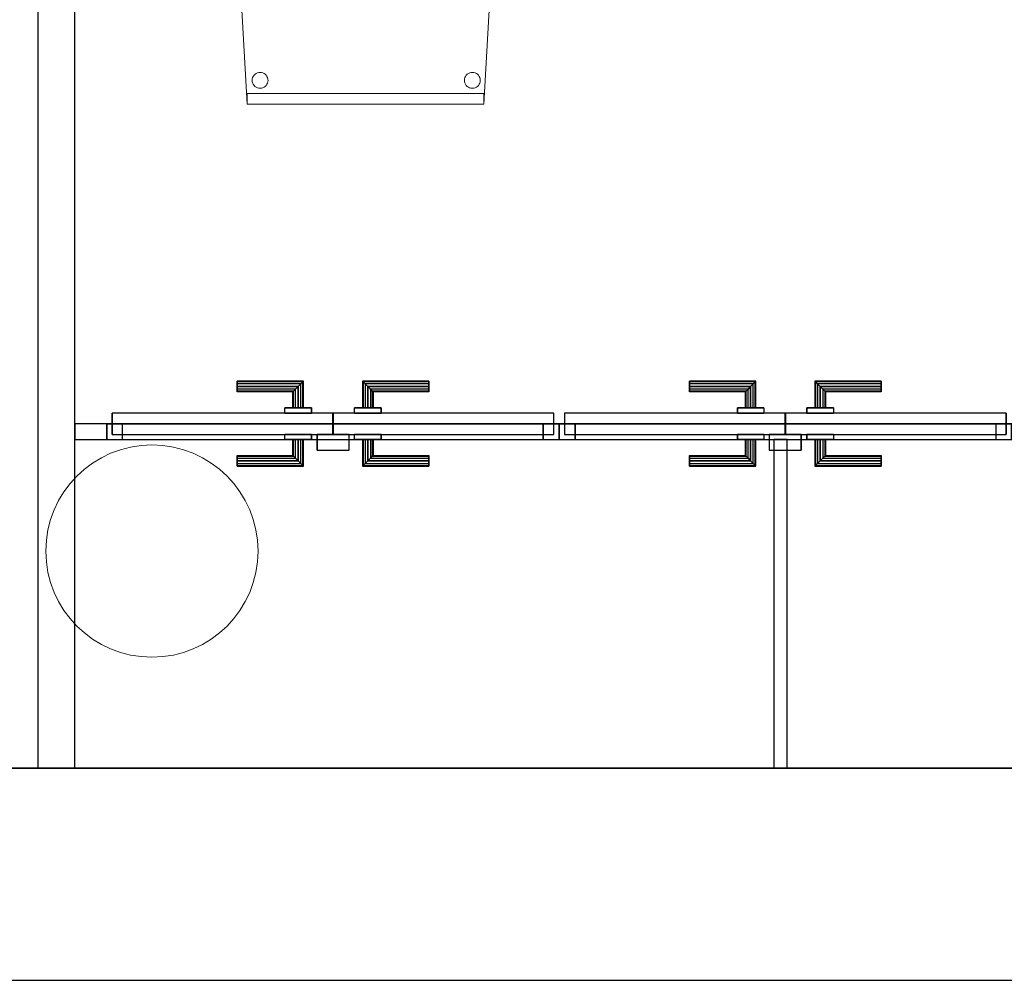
# Model space of a CAD drawing. Header units: metres. Extents: x 391.1 to 427.5, y 12.8 to 28.4.
# Tile 75 of 189: x 405.6 to 407.4, y 12.8 to 14.7. Entities that reach past the tile are written whole.
import ezdxf

# ---------------------------------------------------------------- set-up
doc = ezdxf.new("R2010")
doc.units = ezdxf.units.M
doc.layers.add('01_CARPINTERIA', color=5, linetype='Continuous', lineweight=25, true_color=0x0000ff)
doc.layers.add('01_SUELOS', color=7, linetype='Continuous', lineweight=25, true_color=0x007f00)
for name, color, linetype, lineweight in [('02_MOBILIARIO', 7, 'Continuous', 18), ('A-COLS-____-MCUT', 7, 'Continuous', 18), ('A-COLS-____-OTLN', 7, 'Continuous', 18), ('A-DETL-____-MBND', 7, 'Continuous', 18), ('A-GENM-____-OTLN', 7, 'Continuous', 18), ('A-WALL-____-MCUT', 7, 'Continuous', 25), ('A-WALL-____-OTLN', 7, 'Continuous', 25)]:
    doc.layers.add(name, color=color, linetype=linetype, lineweight=lineweight)

# ---------------------------------------------------------------- blocks, each defined once
blk = doc.blocks.new('Family - Evans PA-152083-03_CLI_AIRE_P0A')
at = {"layer": 'A-WALL-____-MCUT', "color": 253, "true_color": 0xaaaaaa}
for p, q in [((3.52, 0.03), (3.4601, 0.03)), ((3.4601, 0.03), (3.4601, 0)), ((3.52, 0), (3.52, 0.03)), ((3.4601, 0), (3.52, 0))]:
    blk.add_line(p, q, dxfattribs=at)
at = {"layer": 'A-WALL-____-OTLN', "color": 253, "true_color": 0xaaaaaa}
for p, q in [((3.52, 0.03), (0, 0.03)), ((3.4601, 0.03), (0.0501, 0.03)), ((3.4601, 0), (3.4601, 0.03)), ((3.52, 0), (3.52, 0.03)), ((0, 0), (3.52, 0)), ((3.4601, 0), (0.0501, 0))]:
    blk.add_line(p, q, dxfattribs=at)
at = {"layer": 'A-WALL-____-OTLN', "color": 253, "lineweight": 18, "true_color": 0xaaaaaa}
blk.add_line((0, 0), (3.52, 0), dxfattribs=at)
blk = doc.blocks.new('Family - Vano de puerta PA-152087-03_CLI_AIRE_P0A')
at = {"layer": 'A-GENM-____-OTLN', "color": 253, "true_color": 0xaaaaaa}
for p, q in [((407.4569, 13.8896), (406.6044, 13.8896)), ((406.6044, 13.8896), (406.6044, 13.8596)), ((406.6044, 13.8896), (407.4569, 13.8896)), ((406.6044, 13.8596), (406.6044, 13.8896)), ((407.4569, 13.8596), (407.4569, 13.8896)), ((407.4569, 13.8596), (407.4569, 13.8896)), ((406.6044, 13.8596), (407.4569, 13.8596)), ((407.4569, 13.8596), (406.6044, 13.8596))]:
    blk.add_line(p, q, dxfattribs=at)
blk = doc.blocks.new('Family - Vano de puerta PA-152091-03_CLI_AIRE_P0A')
at = {"layer": 'A-GENM-____-OTLN', "color": 253, "true_color": 0xaaaaaa}
for p, q in [((406.6044, 13.8896), (405.7519, 13.8896)), ((405.7519, 13.8896), (405.7519, 13.8596)), ((405.7519, 13.8896), (406.6044, 13.8896)), ((405.7519, 13.8596), (405.7519, 13.8896)), ((406.6044, 13.8596), (406.6044, 13.8896)), ((406.6044, 13.8596), (406.6044, 13.8896)), ((405.7519, 13.8596), (406.6044, 13.8596)), ((406.6044, 13.8596), (405.7519, 13.8596))]:
    blk.add_line(p, q, dxfattribs=at)
blk = doc.blocks.new('Family - LONDR55-XX_ZZ-ARQ-CAA-M3D-Londres55-152093-03_CLI_AIRE_P0A')
at = {"layer": '01_CARPINTERIA', "color": 161, "true_color": 0xaaaaff}
for p, q in [((0.2457, 0.1087), (0.2457, 0.11)), ((0.2457, 0.105), (0.2457, 0.1087)), ((0.3694, 0.1087), (0.2457, 0.1087)), ((0.3694, 0.1087), (0.2457, 0.1087)), ((0.2457, 0.1), (0.2457, 0.105)), ((0.3657, 0.105), (0.2457, 0.105)), ((0.3657, 0.105), (0.2457, 0.105)), ((0.2457, 0.095), (0.2457, 0.1)), ((0.3607, 0.1), (0.2457, 0.1)), ((0.2457, 0.0913), (0.2457, 0.095)), ((0.3558, 0.095), (0.2457, 0.095)), ((0.3558, 0.095), (0.2457, 0.095)), ((0.2457, 0.11), (0.2457, 0.1087)), ((0.3708, 0.11), (0.2457, 0.11)), ((0.2457, 0.1087), (0.2457, 0.105)), ((0.2457, 0.105), (0.2457, 0.1)), ((0.2457, 0.1), (0.2457, 0.095)), ((0.2457, 0.1), (0.3607, 0.1)), ((0.2457, 0.095), (0.2457, 0.0913)), ((0.3521, 0.0913), (0.3558, 0.095)), ((0.3558, 0.095), (0.3521, 0.0913)), ((0.3558, 0.095), (0.3607, 0.1)), ((0.3607, 0.1), (0.3558, 0.095)), ((0.3558, 0.06), (0.3558, 0.095)), ((0.3558, 0.06), (0.3558, 0.095)), ((0.3607, 0.1), (0.3657, 0.105)), ((0.3607, 0.06), (0.3607, 0.1)), ((0.3657, 0.105), (0.3607, 0.1)), ((0.3607, 0.1), (0.3607, 0.06)), ((0.3657, 0.105), (0.3694, 0.1087)), ((0.3657, 0.06), (0.3657, 0.105)), ((0.3694, 0.1087), (0.3657, 0.105)), ((0.3657, 0.06), (0.3657, 0.105)), ((0.3708, 0.11), (0.3694, 0.1087)), ((0.3694, 0.1087), (0.3708, 0.11)), ((0.3694, 0.06), (0.3694, 0.1087)), ((0.3694, 0.06), (0.3694, 0.1087)), ((0.3708, 0.06), (0.3708, 0.11)), ((0.4817, 0.11), (0.4831, 0.1087)), ((0.4831, 0.1087), (0.4817, 0.11)), ((0.4817, 0.11), (0.4817, 0.06)), ((0.6068, 0.11), (0.4817, 0.11)), ((0.4867, 0.105), (0.4831, 0.1087)), ((0.4831, 0.1087), (0.4831, 0.06)), ((0.4831, 0.1087), (0.4831, 0.06)), ((0.4831, 0.1087), (0.4867, 0.105)), ((0.6068, 0.1087), (0.4831, 0.1087)), ((0.6068, 0.1087), (0.4831, 0.1087)), ((0.4918, 0.1), (0.4867, 0.105)), ((0.4867, 0.105), (0.4867, 0.06)), ((0.4867, 0.105), (0.4867, 0.06)), ((0.4867, 0.105), (0.4918, 0.1)), ((0.6068, 0.105), (0.4867, 0.105)), ((0.6068, 0.105), (0.4867, 0.105)), ((0.4918, 0.06), (0.4918, 0.1)), ((0.4918, 0.1), (0.4918, 0.06)), ((0.4918, 0.1), (0.4968, 0.095)), ((0.4968, 0.095), (0.4918, 0.1)), ((0.4918, 0.1), (0.6068, 0.1)), ((0.6068, 0.1), (0.4918, 0.1)), ((0.4968, 0.095), (0.4968, 0.06)), ((0.4968, 0.095), (0.5004, 0.0913)), ((0.5004, 0.0913), (0.4968, 0.095)), ((0.4968, 0.095), (0.4968, 0.06)), ((0.6068, 0.095), (0.4968, 0.095)), ((0.6068, 0.095), (0.4968, 0.095)), ((0.6068, 0.1087), (0.6068, 0.11)), ((0.6068, 0.11), (0.6068, 0.1087)), ((0.6068, 0.105), (0.6068, 0.1087)), ((0.6068, 0.1087), (0.6068, 0.105)), ((0.6068, 0.105), (0.6068, 0.1)), ((0.6068, 0.1), (0.6068, 0.105)), ((0.6068, 0.1), (0.6068, 0.095)), ((0.6068, 0.095), (0.6068, 0.1)), ((0.6068, 0.095), (0.6068, 0.0913)), ((0.6068, 0.0913), (0.6068, 0.095)), ((0.2457, 0.09), (0.2457, 0.0913)), ((0.3521, 0.0913), (0.2457, 0.0913)), ((0.2457, 0.0913), (0.2457, 0.09)), ((0.3521, 0.0913), (0.2457, 0.0913)), ((0.3508, 0.09), (0.2457, 0.09)), ((0.3508, 0.09), (0.3521, 0.0913)), ((0.3521, 0.0913), (0.3508, 0.09)), ((0.3508, 0.06), (0.3508, 0.09)), ((0.3521, 0.06), (0.3521, 0.0913)), ((0.3521, 0.06), (0.3521, 0.0913)), ((0.5004, 0.0913), (0.5004, 0.06)), ((0.5004, 0.0913), (0.5017, 0.09)), ((0.5017, 0.09), (0.5004, 0.0913)), ((0.5004, 0.0913), (0.5004, 0.06)), ((0.6068, 0.0913), (0.5004, 0.0913)), ((0.6068, 0.0913), (0.5004, 0.0913)), ((0.5017, 0.09), (0.5017, 0.06)), ((0.6068, 0.09), (0.5017, 0.09)), ((0.6068, 0.0913), (0.6068, 0.09)), ((0.6068, 0.09), (0.6068, 0.0913)), ((0.3857, 0.06), (0.3357, 0.06)), ((0.3357, 0.06), (0.3857, 0.06)), ((0.3357, 0.06), (0.3357, 0.05)), ((0.3357, 0.05), (0.3357, 0.06)), ((0.3521, 0.06), (0.3508, 0.06)), ((0.3508, 0.06), (0.3521, 0.06)), ((0.3558, 0.06), (0.3521, 0.06)), ((0.3521, 0.06), (0.3558, 0.06)), ((0.3607, 0.06), (0.3558, 0.06)), ((0.3558, 0.06), (0.3607, 0.06)), ((0.3657, 0.06), (0.3607, 0.06)), ((0.3607, 0.06), (0.3657, 0.06)), ((0.3657, 0.06), (0.3694, 0.06)), ((0.3694, 0.06), (0.3657, 0.06)), ((0.3694, 0.06), (0.3708, 0.06)), ((0.3708, 0.06), (0.3694, 0.06)), ((0.3857, 0.06), (0.3857, 0.05)), ((0.3857, 0.06), (0.3857, 0.05)), ((0.5168, 0.06), (0.4667, 0.06)), ((0.4667, 0.06), (0.5168, 0.06)), ((0.4667, 0.06), (0.4667, 0.05)), ((0.4667, 0.05), (0.4667, 0.06)), ((0.4831, 0.06), (0.4817, 0.06)), ((0.4817, 0.06), (0.4831, 0.06)), ((0.4867, 0.06), (0.4831, 0.06)), ((0.4831, 0.06), (0.4867, 0.06)), ((0.4918, 0.06), (0.4867, 0.06)), ((0.4867, 0.06), (0.4918, 0.06)), ((0.4968, 0.06), (0.4918, 0.06)), ((0.4918, 0.06), (0.4968, 0.06)), ((0.4968, 0.06), (0.5004, 0.06)), ((0.5004, 0.06), (0.4968, 0.06)), ((0.5004, 0.06), (0.5017, 0.06)), ((0.5017, 0.06), (0.5004, 0.06)), ((0.5168, 0.06), (0.5168, 0.05)), ((0.5168, 0.06), (0.5168, 0.05)), ((0.4257, 0.05), (0.01, 0.05)), ((0.01, 0.05), (0.01, 0.01)), ((0.4257, 0.05), (0.01, 0.05)), ((0.01, 0.05), (0.01, 0.01)), ((0.3857, 0.05), (0.3357, 0.05)), ((0.3357, 0.05), (0.3857, 0.05)), ((0.4257, 0.01), (0.4257, 0.05)), ((0.4257, 0.05), (0.4257, 0.01)), ((0.8425, 0.05), (0.4267, 0.05)), ((0.4267, 0.05), (0.4267, 0.01)), ((0.8425, 0.05), (0.4267, 0.05)), ((0.4267, 0.05), (0.4267, 0.01)), ((0.5168, 0.05), (0.4667, 0.05)), ((0.4667, 0.05), (0.5168, 0.05)), ((0.8425, 0.01), (0.8425, 0.05)), ((0.8425, 0.05), (0.8425, 0.01)), ((0.03, 0.03), (0, 0.03)), ((0, 0.03), (0, 0)), ((0.03, 0.03), (0, 0.03)), ((0, 0.03), (0, 0)), ((0.03, 0), (0.03, 0.03)), ((0.03, 0.03), (0.03, 0)), ((0.8525, 0.03), (0.8225, 0.03)), ((0.8225, 0.03), (0.8225, 0)), ((0.8525, 0.03), (0.8225, 0.03)), ((0.8225, 0.03), (0.8225, 0)), ((0.8525, 0), (0.8525, 0.03)), ((0.8525, 0.03), (0.8525, 0)), ((0, 0), (0.03, 0)), ((0, 0), (0.03, 0)), ((0.01, 0.01), (0.4257, 0.01)), ((0.01, 0.01), (0.4257, 0.01)), ((0.3357, 0.01), (0.3857, 0.01)), ((0.3857, 0.01), (0.3357, 0.01)), ((0.3357, 0.01), (0.3357, 0)), ((0.3357, 0), (0.3357, 0.01)), ((0.3357, 0), (0.3857, 0)), ((0.3857, 0), (0.3357, 0)), ((0.3521, 0), (0.3508, 0)), ((0.3508, 0), (0.3521, 0)), ((0.3558, 0), (0.3521, 0)), ((0.3521, 0), (0.3558, 0)), ((0.3558, 0), (0.3607, 0)), ((0.3607, 0), (0.3558, 0)), ((0.3607, 0), (0.3607, -0.04)), ((0.3607, 0), (0.3657, 0)), ((0.3657, 0), (0.3607, 0)), ((0.3657, -0.045), (0.3657, 0)), ((0.3657, -0.045), (0.3657, 0)), ((0.3657, 0), (0.3694, 0)), ((0.3694, 0), (0.3657, 0)), ((0.3694, 0), (0.3708, 0)), ((0.3708, 0), (0.3694, 0)), ((0.3694, -0.0487), (0.3694, 0)), ((0.3694, -0.0487), (0.3694, 0)), ((0.3708, -0.05), (0.3708, 0)), ((0.3857, 0.01), (0.3857, 0)), ((0.3857, 0.01), (0.3857, 0)), ((0.4557, 0.01), (0.3957, 0.01)), ((0.3957, 0.01), (0.3957, -0.02)), ((0.4557, 0.01), (0.3957, 0.01)), ((0.3957, 0.01), (0.3957, -0.02)), ((0.4267, 0.01), (0.8425, 0.01)), ((0.4267, 0.01), (0.8425, 0.01)), ((0.4557, -0.02), (0.4557, 0.01)), ((0.4557, 0.01), (0.4557, -0.02)), ((0.4667, 0.01), (0.5168, 0.01)), ((0.4667, 0.01), (0.4667, 0)), ((0.4667, 0), (0.4667, 0.01)), ((0.4667, 0), (0.5168, 0)), ((0.5168, 0), (0.4667, 0)), ((0.5168, 0.01), (0.4667, 0.01)), ((0.4831, 0), (0.4817, 0)), ((0.4817, 0), (0.4831, 0)), ((0.4867, 0), (0.4831, 0)), ((0.4831, 0), (0.4867, 0)), ((0.4831, 0), (0.4831, -0.0487)), ((0.4831, 0), (0.4831, -0.0487)), ((0.4867, 0), (0.4918, 0)), ((0.4918, 0), (0.4867, 0)), ((0.4867, 0), (0.4867, -0.045)), ((0.4918, 0), (0.4968, 0)), ((0.4968, 0), (0.4918, 0)), ((0.4918, -0.04), (0.4918, 0)), ((0.4918, 0), (0.4918, -0.04)), ((0.4968, 0), (0.5004, 0)), ((0.5004, 0), (0.4968, 0)), ((0.4968, 0), (0.4968, -0.035)), ((0.5004, 0), (0.5017, 0)), ((0.5017, 0), (0.5004, 0)), ((0.5004, 0), (0.5004, -0.0313)), ((0.5004, 0), (0.5004, -0.0313)), ((0.5017, 0), (0.5017, -0.03)), ((0.5168, 0.01), (0.5168, 0)), ((0.5168, 0.01), (0.5168, 0)), ((0.8225, 0), (0.8525, 0)), ((0.8225, 0), (0.8525, 0)), ((0.3508, -0.03), (0.3508, 0)), ((0.3521, -0.0313), (0.3521, 0)), ((0.3521, -0.0313), (0.3521, 0)), ((0.3558, -0.035), (0.3558, 0)), ((0.3558, -0.035), (0.3558, 0)), ((0.3607, -0.04), (0.3607, 0)), ((0.4817, 0), (0.4817, -0.05)), ((0.4867, 0), (0.4867, -0.045)), ((0.4968, 0), (0.4968, -0.035)), ((0.2457, -0.0313), (0.2457, -0.03)), ((0.2457, -0.035), (0.2457, -0.0313)), ((0.2457, -0.0313), (0.3521, -0.0313)), ((0.2457, -0.04), (0.2457, -0.035)), ((0.2457, -0.03), (0.2457, -0.0313)), ((0.2457, -0.03), (0.3508, -0.03)), ((0.2457, -0.0313), (0.2457, -0.035)), ((0.2457, -0.0313), (0.3521, -0.0313)), ((0.2457, -0.035), (0.2457, -0.04)), ((0.2457, -0.035), (0.3558, -0.035)), ((0.2457, -0.035), (0.3558, -0.035)), ((0.3521, -0.0313), (0.3508, -0.03)), ((0.3508, -0.03), (0.3521, -0.0313)), ((0.3558, -0.035), (0.3521, -0.0313)), ((0.3521, -0.0313), (0.3558, -0.035)), ((0.3607, -0.04), (0.3558, -0.035)), ((0.3558, -0.035), (0.3607, -0.04)), ((0.3957, -0.02), (0.4557, -0.02)), ((0.3957, -0.02), (0.4557, -0.02)), ((0.4968, -0.035), (0.4918, -0.04)), ((0.4918, -0.04), (0.4968, -0.035)), ((0.5004, -0.0313), (0.4968, -0.035)), ((0.4968, -0.035), (0.5004, -0.0313)), ((0.4968, -0.035), (0.6068, -0.035)), ((0.4968, -0.035), (0.6068, -0.035)), ((0.5017, -0.03), (0.5004, -0.0313)), ((0.5004, -0.0313), (0.5017, -0.03)), ((0.5004, -0.0313), (0.6068, -0.0313)), ((0.5004, -0.0313), (0.6068, -0.0313)), ((0.5017, -0.03), (0.6068, -0.03)), ((0.6068, -0.0313), (0.6068, -0.03)), ((0.6068, -0.03), (0.6068, -0.0313)), ((0.6068, -0.035), (0.6068, -0.0313)), ((0.6068, -0.0313), (0.6068, -0.035)), ((0.6068, -0.035), (0.6068, -0.04)), ((0.6068, -0.04), (0.6068, -0.035)), ((0.2457, -0.045), (0.2457, -0.04)), ((0.3607, -0.04), (0.2457, -0.04)), ((0.2457, -0.04), (0.3607, -0.04)), ((0.2457, -0.0487), (0.2457, -0.045)), ((0.2457, -0.045), (0.3657, -0.045)), ((0.2457, -0.045), (0.3657, -0.045)), ((0.2457, -0.05), (0.2457, -0.0487)), ((0.2457, -0.0487), (0.3694, -0.0487)), ((0.2457, -0.04), (0.2457, -0.045)), ((0.2457, -0.045), (0.2457, -0.0487)), ((0.2457, -0.0487), (0.2457, -0.05)), ((0.2457, -0.0487), (0.3694, -0.0487)), ((0.2457, -0.05), (0.3708, -0.05)), ((0.3607, -0.04), (0.3657, -0.045)), ((0.3657, -0.045), (0.3607, -0.04)), ((0.3694, -0.0487), (0.3657, -0.045)), ((0.3657, -0.045), (0.3694, -0.0487)), ((0.3694, -0.0487), (0.3708, -0.05)), ((0.3708, -0.05), (0.3694, -0.0487)), ((0.4817, -0.05), (0.4831, -0.0487)), ((0.4831, -0.0487), (0.4817, -0.05)), ((0.4817, -0.05), (0.6068, -0.05)), ((0.4831, -0.0487), (0.4867, -0.045)), ((0.4867, -0.045), (0.4831, -0.0487)), ((0.4831, -0.0487), (0.6068, -0.0487)), ((0.4831, -0.0487), (0.6068, -0.0487)), ((0.4867, -0.045), (0.4918, -0.04)), ((0.4918, -0.04), (0.4867, -0.045)), ((0.4867, -0.045), (0.6068, -0.045)), ((0.4867, -0.045), (0.6068, -0.045)), ((0.6068, -0.04), (0.4918, -0.04)), ((0.4918, -0.04), (0.6068, -0.04)), ((0.6068, -0.04), (0.6068, -0.045)), ((0.6068, -0.045), (0.6068, -0.04)), ((0.6068, -0.045), (0.6068, -0.0487)), ((0.6068, -0.0487), (0.6068, -0.045)), ((0.6068, -0.0487), (0.6068, -0.05)), ((0.6068, -0.05), (0.6068, -0.0487))]:
    blk.add_line(p, q, dxfattribs=at)
blk = doc.blocks.new('Family - Porta PA-152094-03_CLI_AIRE_P0A')
blk.add_blockref('Family - LONDR55-XX_ZZ-ARQ-CAA-M3D-Londres55-152093-03_CLI_AIRE_P0A', (0, 0))
blk = doc.blocks.new('Family - Evans PA-152114-03_CLI_AIRE_P0A')
at = {"layer": 'A-WALL-____-MCUT', "color": 253, "true_color": 0xaaaaaa}
for p, q in [((0.619, 0.025), (0, 0.025)), ((0, 0.025), (0, 0)), ((0.619, 0), (0.619, 0.025)), ((0, 0), (0.619, 0))]:
    blk.add_line(p, q, dxfattribs=at)
at = {"layer": 'A-WALL-____-OTLN', "color": 253, "true_color": 0xaaaaaa}
for p, q in [((0.619, 0.025), (0, 0.025)), ((0, 0.025), (0, 0)), ((0.619, 0), (0.619, 0.025)), ((0, 0), (0.619, 0))]:
    blk.add_line(p, q, dxfattribs=at)
at = {"layer": 'A-WALL-____-OTLN', "color": 253, "lineweight": 18, "true_color": 0xaaaaaa}
blk.add_line((0, 0), (0.619, 0), dxfattribs=at)
blk = doc.blocks.new('Family - Evans PA-152206-03_CLI_AIRE_P0A')
at = {"layer": 'A-WALL-____-MCUT', "color": 253, "true_color": 0xaaaaaa}
for p, q in [((4.209, 0.07), (0, 0.07)), ((4.209, 0), (4.209, 0.07)), ((0, 0), (4.209, 0))]:
    blk.add_line(p, q, dxfattribs=at)
at = {"layer": 'A-WALL-____-OTLN', "color": 253, "true_color": 0xaaaaaa}
for p, q in [((4.209, 0.07), (0, 0.07)), ((4.209, 0), (4.209, 0.07)), ((0, 0), (4.209, 0))]:
    blk.add_line(p, q, dxfattribs=at)
at = {"layer": 'A-WALL-____-OTLN', "color": 253, "lineweight": 18, "true_color": 0xaaaaaa}
blk.add_line((0, 0), (4.209, 0), dxfattribs=at)
blk = doc.blocks.new('Family - Cadira confident_PA-152311-03_CLI_AIRE_P0A')
at = {"layer": 'A-DETL-____-MBND', "color": 253, "true_color": 0xaaaaaa}
for p, q in [((0.03, 0), (0, 0.5326)), ((0, 0.5326), (0.5065, 0.5326)), ((0.5065, 0.5326), (0, 0.5326)), ((0, 0.5326), (0.03, 0)), ((0.0127, 0.519), (0.0149, 0.5205)), ((0.0149, 0.5205), (0.0127, 0.519)), ((0.0149, 0.5205), (0.0172, 0.5216)), ((0.0172, 0.5216), (0.0149, 0.5205)), ((0.0172, 0.5216), (0.0198, 0.5222)), ((0.0198, 0.5222), (0.0172, 0.5216)), ((0.0198, 0.5222), (0.0224, 0.5224)), ((0.0224, 0.5224), (0.0198, 0.5222)), ((0.0224, 0.5224), (0.0249, 0.5222)), ((0.0249, 0.5222), (0.0224, 0.5224)), ((0.0249, 0.5222), (0.0275, 0.5215)), ((0.0275, 0.5215), (0.0249, 0.5222)), ((0.0275, 0.5215), (0.0298, 0.5204)), ((0.0298, 0.5204), (0.0275, 0.5215)), ((0.0298, 0.5204), (0.0319, 0.5189)), ((0.0319, 0.5189), (0.0298, 0.5204)), ((0.4727, 0.519), (0.4749, 0.5205)), ((0.4749, 0.5205), (0.4727, 0.519)), ((0.4749, 0.5205), (0.4772, 0.5216)), ((0.4772, 0.5216), (0.4749, 0.5205)), ((0.5065, 0.5326), (0.4765, 0)), ((0.4765, 0), (0.5065, 0.5326)), ((0.4772, 0.5216), (0.4798, 0.5222)), ((0.4798, 0.5222), (0.4772, 0.5216)), ((0.4798, 0.5222), (0.4824, 0.5224)), ((0.4824, 0.5224), (0.4798, 0.5222)), ((0.4824, 0.5224), (0.4849, 0.5222)), ((0.4849, 0.5222), (0.4824, 0.5224)), ((0.4849, 0.5222), (0.4875, 0.5215)), ((0.4875, 0.5215), (0.4849, 0.5222)), ((0.4875, 0.5215), (0.4898, 0.5204)), ((0.4898, 0.5204), (0.4875, 0.5215)), ((0.4898, 0.5204), (0.4919, 0.5189)), ((0.4919, 0.5189), (0.4898, 0.5204)), ((0.0074, 0.5076), (0.0076, 0.5102)), ((0.0076, 0.5102), (0.0074, 0.5076)), ((0.0076, 0.505), (0.0074, 0.5076)), ((0.0074, 0.5076), (0.0076, 0.505)), ((0.0076, 0.5102), (0.0083, 0.5127)), ((0.0083, 0.5127), (0.0076, 0.5102)), ((0.0082, 0.5025), (0.0076, 0.505)), ((0.0076, 0.505), (0.0082, 0.5025)), ((0.0093, 0.5001), (0.0082, 0.5025)), ((0.0082, 0.5025), (0.0093, 0.5001)), ((0.0083, 0.5127), (0.0094, 0.515)), ((0.0094, 0.515), (0.0083, 0.5127)), ((0.0094, 0.515), (0.0109, 0.5172)), ((0.0109, 0.5172), (0.0094, 0.515)), ((0.0109, 0.5172), (0.0127, 0.519)), ((0.0127, 0.519), (0.0109, 0.5172)), ((0.0319, 0.5189), (0.0338, 0.5171)), ((0.0338, 0.5171), (0.0319, 0.5189)), ((0.0338, 0.5171), (0.0353, 0.5149)), ((0.0353, 0.5149), (0.0338, 0.5171)), ((0.0363, 0.5023), (0.0352, 0.5)), ((0.0352, 0.5), (0.0363, 0.5023)), ((0.0353, 0.5149), (0.0363, 0.5126)), ((0.0363, 0.5126), (0.0353, 0.5149)), ((0.0363, 0.5126), (0.037, 0.51)), ((0.037, 0.51), (0.0363, 0.5126)), ((0.037, 0.5049), (0.0363, 0.5023)), ((0.0363, 0.5023), (0.037, 0.5049)), ((0.037, 0.51), (0.0372, 0.5074)), ((0.0372, 0.5074), (0.037, 0.51)), ((0.0372, 0.5074), (0.037, 0.5049)), ((0.037, 0.5049), (0.0372, 0.5074)), ((0.4674, 0.5076), (0.4676, 0.5102)), ((0.4676, 0.5102), (0.4674, 0.5076)), ((0.4676, 0.505), (0.4674, 0.5076)), ((0.4674, 0.5076), (0.4676, 0.505)), ((0.4676, 0.5102), (0.4683, 0.5127)), ((0.4683, 0.5127), (0.4676, 0.5102)), ((0.4682, 0.5025), (0.4676, 0.505)), ((0.4676, 0.505), (0.4682, 0.5025)), ((0.4693, 0.5001), (0.4682, 0.5025)), ((0.4682, 0.5025), (0.4693, 0.5001)), ((0.4683, 0.5127), (0.4694, 0.515)), ((0.4694, 0.515), (0.4683, 0.5127)), ((0.4694, 0.515), (0.4709, 0.5172)), ((0.4709, 0.5172), (0.4694, 0.515)), ((0.4709, 0.5172), (0.4727, 0.519)), ((0.4727, 0.519), (0.4709, 0.5172)), ((0.4919, 0.5189), (0.4938, 0.5171)), ((0.4938, 0.5171), (0.4919, 0.5189)), ((0.4938, 0.5171), (0.4953, 0.5149)), ((0.4953, 0.5149), (0.4938, 0.5171)), ((0.4963, 0.5023), (0.4952, 0.5)), ((0.4952, 0.5), (0.4963, 0.5023)), ((0.4953, 0.5149), (0.4963, 0.5126)), ((0.4963, 0.5126), (0.4953, 0.5149)), ((0.4963, 0.5126), (0.497, 0.51)), ((0.497, 0.51), (0.4963, 0.5126)), ((0.497, 0.5049), (0.4963, 0.5023)), ((0.4963, 0.5023), (0.497, 0.5049)), ((0.497, 0.51), (0.4972, 0.5074)), ((0.4972, 0.5074), (0.497, 0.51)), ((0.4972, 0.5074), (0.497, 0.5049)), ((0.497, 0.5049), (0.4972, 0.5074)), ((0.0108, 0.498), (0.0093, 0.5001)), ((0.0093, 0.5001), (0.0108, 0.498)), ((0.0126, 0.4961), (0.0108, 0.498)), ((0.0108, 0.498), (0.0126, 0.4961)), ((0.0148, 0.4946), (0.0126, 0.4961)), ((0.0126, 0.4961), (0.0148, 0.4946)), ((0.0171, 0.4935), (0.0148, 0.4946)), ((0.0148, 0.4946), (0.0171, 0.4935)), ((0.0196, 0.4928), (0.0171, 0.4935)), ((0.0171, 0.4935), (0.0196, 0.4928)), ((0.0222, 0.4926), (0.0196, 0.4928)), ((0.0196, 0.4928), (0.0222, 0.4926)), ((0.0248, 0.4928), (0.0222, 0.4926)), ((0.0222, 0.4926), (0.0248, 0.4928)), ((0.0273, 0.4935), (0.0248, 0.4928)), ((0.0248, 0.4928), (0.0273, 0.4935)), ((0.0297, 0.4945), (0.0273, 0.4935)), ((0.0273, 0.4935), (0.0297, 0.4945)), ((0.0318, 0.496), (0.0297, 0.4945)), ((0.0297, 0.4945), (0.0318, 0.496)), ((0.0337, 0.4979), (0.0318, 0.496)), ((0.0318, 0.496), (0.0337, 0.4979)), ((0.0352, 0.5), (0.0337, 0.4979)), ((0.0337, 0.4979), (0.0352, 0.5)), ((0.4708, 0.498), (0.4693, 0.5001)), ((0.4693, 0.5001), (0.4708, 0.498)), ((0.4726, 0.4961), (0.4708, 0.498)), ((0.4708, 0.498), (0.4726, 0.4961)), ((0.4748, 0.4946), (0.4726, 0.4961)), ((0.4726, 0.4961), (0.4748, 0.4946)), ((0.4771, 0.4935), (0.4748, 0.4946)), ((0.4748, 0.4946), (0.4771, 0.4935)), ((0.4796, 0.4928), (0.4771, 0.4935)), ((0.4771, 0.4935), (0.4796, 0.4928)), ((0.4822, 0.4926), (0.4796, 0.4928)), ((0.4796, 0.4928), (0.4822, 0.4926)), ((0.4848, 0.4928), (0.4822, 0.4926)), ((0.4822, 0.4926), (0.4848, 0.4928)), ((0.4873, 0.4935), (0.4848, 0.4928)), ((0.4848, 0.4928), (0.4873, 0.4935)), ((0.4897, 0.4945), (0.4873, 0.4935)), ((0.4873, 0.4935), (0.4897, 0.4945)), ((0.4918, 0.496), (0.4897, 0.4945)), ((0.4897, 0.4945), (0.4918, 0.496)), ((0.4937, 0.4979), (0.4918, 0.496)), ((0.4918, 0.496), (0.4937, 0.4979)), ((0.4952, 0.5), (0.4937, 0.4979)), ((0.4937, 0.4979), (0.4952, 0.5)), ((0.0432, 0.0548), (0.0451, 0.0566)), ((0.0451, 0.0566), (0.0432, 0.0548)), ((0.0451, 0.0566), (0.0472, 0.0581)), ((0.0472, 0.0581), (0.0451, 0.0566)), ((0.0472, 0.0581), (0.0496, 0.0592)), ((0.0496, 0.0592), (0.0472, 0.0581)), ((0.0496, 0.0592), (0.0521, 0.0598)), ((0.0521, 0.0598), (0.0496, 0.0592)), ((0.0521, 0.0598), (0.0547, 0.06)), ((0.0547, 0.06), (0.0521, 0.0598)), ((0.0547, 0.06), (0.0573, 0.0598)), ((0.0573, 0.0598), (0.0547, 0.06)), ((0.0573, 0.0598), (0.0598, 0.0591)), ((0.0598, 0.0591), (0.0573, 0.0598)), ((0.0598, 0.0591), (0.0622, 0.058)), ((0.0622, 0.058), (0.0598, 0.0591)), ((0.0622, 0.058), (0.0643, 0.0565)), ((0.0643, 0.0565), (0.0622, 0.058)), ((0.0643, 0.0565), (0.0661, 0.0547)), ((0.0661, 0.0547), (0.0643, 0.0565)), ((0.4432, 0.0548), (0.4451, 0.0566)), ((0.4451, 0.0566), (0.4432, 0.0548)), ((0.4451, 0.0566), (0.4472, 0.0581)), ((0.4472, 0.0581), (0.4451, 0.0566)), ((0.4472, 0.0581), (0.4496, 0.0592)), ((0.4496, 0.0592), (0.4472, 0.0581)), ((0.4496, 0.0592), (0.4521, 0.0598)), ((0.4521, 0.0598), (0.4496, 0.0592)), ((0.4521, 0.0598), (0.4547, 0.06)), ((0.4547, 0.06), (0.4521, 0.0598)), ((0.4547, 0.06), (0.4573, 0.0598)), ((0.4573, 0.0598), (0.4547, 0.06)), ((0.4573, 0.0598), (0.4598, 0.0591)), ((0.4598, 0.0591), (0.4573, 0.0598)), ((0.4598, 0.0591), (0.4622, 0.058)), ((0.4622, 0.058), (0.4598, 0.0591)), ((0.4622, 0.058), (0.4643, 0.0565)), ((0.4643, 0.0565), (0.4622, 0.058)), ((0.4643, 0.0565), (0.4661, 0.0547)), ((0.4661, 0.0547), (0.4643, 0.0565)), ((0.0397, 0.0452), (0.04, 0.0478)), ((0.04, 0.0478), (0.0397, 0.0452)), ((0.0399, 0.0426), (0.0397, 0.0452)), ((0.0397, 0.0452), (0.0399, 0.0426)), ((0.0406, 0.0401), (0.0399, 0.0426)), ((0.0399, 0.0426), (0.0406, 0.0401)), ((0.04, 0.0478), (0.0406, 0.0503)), ((0.0406, 0.0503), (0.04, 0.0478)), ((0.0406, 0.0503), (0.0417, 0.0526)), ((0.0417, 0.0526), (0.0406, 0.0503)), ((0.0417, 0.0377), (0.0406, 0.0401)), ((0.0406, 0.0401), (0.0417, 0.0377)), ((0.0417, 0.0526), (0.0432, 0.0548)), ((0.0432, 0.0548), (0.0417, 0.0526)), ((0.0432, 0.0356), (0.0417, 0.0377)), ((0.0417, 0.0377), (0.0432, 0.0356)), ((0.0661, 0.0547), (0.0676, 0.0525)), ((0.0676, 0.0525), (0.0661, 0.0547)), ((0.0676, 0.0376), (0.0661, 0.0355)), ((0.0661, 0.0355), (0.0676, 0.0376)), ((0.0676, 0.0525), (0.0687, 0.0502)), ((0.0687, 0.0502), (0.0676, 0.0525)), ((0.0687, 0.0399), (0.0676, 0.0376)), ((0.0676, 0.0376), (0.0687, 0.0399)), ((0.0687, 0.0502), (0.0694, 0.0476)), ((0.0694, 0.0476), (0.0687, 0.0502)), ((0.0694, 0.0424), (0.0687, 0.0399)), ((0.0687, 0.0399), (0.0694, 0.0424)), ((0.0694, 0.0476), (0.0696, 0.045)), ((0.0696, 0.045), (0.0694, 0.0476)), ((0.0696, 0.045), (0.0694, 0.0424)), ((0.0694, 0.0424), (0.0696, 0.045)), ((0.4397, 0.0452), (0.44, 0.0478)), ((0.44, 0.0478), (0.4397, 0.0452)), ((0.4399, 0.0426), (0.4397, 0.0452)), ((0.4397, 0.0452), (0.4399, 0.0426)), ((0.4406, 0.0401), (0.4399, 0.0426)), ((0.4399, 0.0426), (0.4406, 0.0401)), ((0.44, 0.0478), (0.4406, 0.0503)), ((0.4406, 0.0503), (0.44, 0.0478)), ((0.4406, 0.0503), (0.4417, 0.0526)), ((0.4417, 0.0526), (0.4406, 0.0503)), ((0.4417, 0.0377), (0.4406, 0.0401)), ((0.4406, 0.0401), (0.4417, 0.0377)), ((0.4417, 0.0526), (0.4432, 0.0548)), ((0.4432, 0.0548), (0.4417, 0.0526)), ((0.4432, 0.0356), (0.4417, 0.0377)), ((0.4417, 0.0377), (0.4432, 0.0356)), ((0.4661, 0.0547), (0.4676, 0.0525)), ((0.4676, 0.0525), (0.4661, 0.0547)), ((0.4676, 0.0376), (0.4661, 0.0355)), ((0.4661, 0.0355), (0.4676, 0.0376)), ((0.4676, 0.0525), (0.4687, 0.0502)), ((0.4687, 0.0502), (0.4676, 0.0525)), ((0.4687, 0.0399), (0.4676, 0.0376)), ((0.4676, 0.0376), (0.4687, 0.0399)), ((0.4687, 0.0502), (0.4694, 0.0476)), ((0.4694, 0.0476), (0.4687, 0.0502)), ((0.4694, 0.0424), (0.4687, 0.0399)), ((0.4687, 0.0399), (0.4694, 0.0424)), ((0.4694, 0.0476), (0.4696, 0.045)), ((0.4696, 0.045), (0.4694, 0.0476)), ((0.4696, 0.045), (0.4694, 0.0424)), ((0.4694, 0.0424), (0.4696, 0.045)), ((0.03, 0), (0.03, 0.02)), ((0.03, 0.02), (0.4765, 0.02)), ((0.4765, 0.02), (0.03, 0.02)), ((0.03, 0.02), (0.03, 0)), ((0.045, 0.0337), (0.0432, 0.0356)), ((0.0432, 0.0356), (0.045, 0.0337)), ((0.0471, 0.0322), (0.045, 0.0337)), ((0.045, 0.0337), (0.0471, 0.0322)), ((0.0495, 0.0311), (0.0471, 0.0322)), ((0.0471, 0.0322), (0.0495, 0.0311)), ((0.052, 0.0304), (0.0495, 0.0311)), ((0.0495, 0.0311), (0.052, 0.0304)), ((0.0546, 0.0302), (0.052, 0.0304)), ((0.052, 0.0304), (0.0546, 0.0302)), ((0.0572, 0.0304), (0.0546, 0.0302)), ((0.0546, 0.0302), (0.0572, 0.0304)), ((0.0597, 0.031), (0.0572, 0.0304)), ((0.0572, 0.0304), (0.0597, 0.031)), ((0.0621, 0.0321), (0.0597, 0.031)), ((0.0597, 0.031), (0.0621, 0.0321)), ((0.0642, 0.0336), (0.0621, 0.0321)), ((0.0621, 0.0321), (0.0642, 0.0336)), ((0.0661, 0.0355), (0.0642, 0.0336)), ((0.0642, 0.0336), (0.0661, 0.0355)), ((0.445, 0.0337), (0.4432, 0.0356)), ((0.4432, 0.0356), (0.445, 0.0337)), ((0.4471, 0.0322), (0.445, 0.0337)), ((0.445, 0.0337), (0.4471, 0.0322)), ((0.4495, 0.0311), (0.4471, 0.0322)), ((0.4471, 0.0322), (0.4495, 0.0311)), ((0.452, 0.0304), (0.4495, 0.0311)), ((0.4495, 0.0311), (0.452, 0.0304)), ((0.4546, 0.0302), (0.452, 0.0304)), ((0.452, 0.0304), (0.4546, 0.0302)), ((0.4572, 0.0304), (0.4546, 0.0302)), ((0.4546, 0.0302), (0.4572, 0.0304)), ((0.4597, 0.031), (0.4572, 0.0304)), ((0.4572, 0.0304), (0.4597, 0.031)), ((0.4621, 0.0321), (0.4597, 0.031)), ((0.4597, 0.031), (0.4621, 0.0321)), ((0.4642, 0.0336), (0.4621, 0.0321)), ((0.4621, 0.0321), (0.4642, 0.0336)), ((0.4661, 0.0355), (0.4642, 0.0336)), ((0.4642, 0.0336), (0.4661, 0.0355)), ((0.4765, 0.02), (0.4765, 0)), ((0.4765, 0), (0.4765, 0.02)), ((0.4765, 0), (0.03, 0)), ((0.03, 0), (0.4765, 0)), ((0.03, 0), (0.4765, 0)), ((0.4765, 0), (0.03, 0))]:
    blk.add_line(p, q, dxfattribs=at)
blk = doc.blocks.new('Family - Mur PA-152469-03_CLI_AIRE_P0A')
at = {"layer": 'A-WALL-____-MCUT', "color": 253, "true_color": 0xaaaaaa}
for p, q in [((26.0531, 0.4), (0.0791, 0.4)), ((0, 0), (25.9702, 0))]:
    blk.add_line(p, q, dxfattribs=at)
at = {"layer": 'A-WALL-____-OTLN', "color": 253, "true_color": 0xaaaaaa}
for p, q in [((26.0531, 0.4), (0.0791, 0.4)), ((0, 0), (25.9702, 0))]:
    blk.add_line(p, q, dxfattribs=at)
at = {"layer": 'A-WALL-____-OTLN', "color": 253, "lineweight": 18, "true_color": 0xaaaaaa}
blk.add_line((0, 0), (25.9702, 0), dxfattribs=at)
blk = doc.blocks.new('Family - LONDR55-XX_ZZ-ARQ-CAA-M3D-Londres55-152566-03_CLI_AIRE_P0A')
at = {"layer": '01_CARPINTERIA', "color": 161, "true_color": 0xaaaaff}
for p, q in [((0.2457, 0.1087), (0.2457, 0.11)), ((0.2457, 0.105), (0.2457, 0.1087)), ((0.3694, 0.1087), (0.2457, 0.1087)), ((0.3694, 0.1087), (0.2457, 0.1087)), ((0.2457, 0.1), (0.2457, 0.105)), ((0.3657, 0.105), (0.2457, 0.105)), ((0.3657, 0.105), (0.2457, 0.105)), ((0.2457, 0.095), (0.2457, 0.1)), ((0.3607, 0.1), (0.2457, 0.1)), ((0.2457, 0.0913), (0.2457, 0.095)), ((0.3558, 0.095), (0.2457, 0.095)), ((0.2457, 0.11), (0.2457, 0.1087)), ((0.3708, 0.11), (0.2457, 0.11)), ((0.2457, 0.1087), (0.2457, 0.105)), ((0.2457, 0.105), (0.2457, 0.1)), ((0.2457, 0.1), (0.2457, 0.095)), ((0.2457, 0.1), (0.3607, 0.1)), ((0.2457, 0.095), (0.2457, 0.0913)), ((0.3558, 0.095), (0.2457, 0.095)), ((0.3521, 0.0913), (0.3558, 0.095)), ((0.3558, 0.095), (0.3521, 0.0913)), ((0.3558, 0.095), (0.3607, 0.1)), ((0.3607, 0.1), (0.3558, 0.095)), ((0.3558, 0.06), (0.3558, 0.095)), ((0.3558, 0.06), (0.3558, 0.095)), ((0.3607, 0.1), (0.3657, 0.105)), ((0.3607, 0.06), (0.3607, 0.1)), ((0.3657, 0.105), (0.3607, 0.1)), ((0.3607, 0.1), (0.3607, 0.06)), ((0.3657, 0.105), (0.3694, 0.1087)), ((0.3657, 0.06), (0.3657, 0.105)), ((0.3694, 0.1087), (0.3657, 0.105)), ((0.3657, 0.06), (0.3657, 0.105)), ((0.3708, 0.11), (0.3694, 0.1087)), ((0.3694, 0.1087), (0.3708, 0.11)), ((0.3694, 0.06), (0.3694, 0.1087)), ((0.3694, 0.06), (0.3694, 0.1087)), ((0.3708, 0.06), (0.3708, 0.11)), ((0.4831, 0.1087), (0.4818, 0.11)), ((0.4818, 0.11), (0.4818, 0.06)), ((0.4818, 0.11), (0.4831, 0.1087)), ((0.6067, 0.11), (0.4818, 0.11)), ((0.4867, 0.105), (0.4831, 0.1087)), ((0.4831, 0.1087), (0.4831, 0.06)), ((0.4831, 0.1087), (0.4831, 0.06)), ((0.4831, 0.1087), (0.4867, 0.105)), ((0.6067, 0.1087), (0.4831, 0.1087)), ((0.6067, 0.1087), (0.4831, 0.1087)), ((0.4918, 0.1), (0.4867, 0.105)), ((0.4867, 0.105), (0.4867, 0.06)), ((0.4867, 0.105), (0.4867, 0.06)), ((0.4867, 0.105), (0.4918, 0.1)), ((0.6067, 0.105), (0.4867, 0.105)), ((0.6067, 0.105), (0.4867, 0.105)), ((0.4918, 0.06), (0.4918, 0.1)), ((0.4918, 0.1), (0.4918, 0.06)), ((0.4918, 0.1), (0.4968, 0.095)), ((0.4968, 0.095), (0.4918, 0.1)), ((0.4918, 0.1), (0.6067, 0.1)), ((0.6067, 0.1), (0.4918, 0.1)), ((0.4968, 0.095), (0.4968, 0.06)), ((0.4968, 0.095), (0.5004, 0.0913)), ((0.5004, 0.0913), (0.4968, 0.095)), ((0.4968, 0.095), (0.4968, 0.06)), ((0.6067, 0.095), (0.4968, 0.095)), ((0.6067, 0.095), (0.4968, 0.095)), ((0.6067, 0.1087), (0.6067, 0.11)), ((0.6067, 0.11), (0.6067, 0.1087)), ((0.6067, 0.105), (0.6067, 0.1087)), ((0.6067, 0.1087), (0.6067, 0.105)), ((0.6067, 0.105), (0.6067, 0.1)), ((0.6067, 0.1), (0.6067, 0.105)), ((0.6067, 0.1), (0.6067, 0.095)), ((0.6067, 0.095), (0.6067, 0.1)), ((0.6067, 0.095), (0.6067, 0.0913)), ((0.6067, 0.0913), (0.6067, 0.095)), ((0.2457, 0.09), (0.2457, 0.0913)), ((0.3521, 0.0913), (0.2457, 0.0913)), ((0.3521, 0.0913), (0.2457, 0.0913)), ((0.2457, 0.0913), (0.2457, 0.09)), ((0.3508, 0.09), (0.2457, 0.09)), ((0.3508, 0.09), (0.3521, 0.0913)), ((0.3521, 0.0913), (0.3508, 0.09)), ((0.3508, 0.06), (0.3508, 0.09)), ((0.3521, 0.06), (0.3521, 0.0913)), ((0.3521, 0.06), (0.3521, 0.0913)), ((0.5004, 0.0913), (0.5004, 0.06)), ((0.5004, 0.0913), (0.5017, 0.09)), ((0.5017, 0.09), (0.5004, 0.0913)), ((0.5004, 0.0913), (0.5004, 0.06)), ((0.6067, 0.0913), (0.5004, 0.0913)), ((0.6067, 0.0913), (0.5004, 0.0913)), ((0.5017, 0.09), (0.5017, 0.06)), ((0.6067, 0.09), (0.5017, 0.09)), ((0.6067, 0.0913), (0.6067, 0.09)), ((0.6067, 0.09), (0.6067, 0.0913)), ((0.3357, 0.06), (0.3857, 0.06)), ((0.3357, 0.05), (0.3357, 0.06)), ((0.3357, 0.05), (0.3357, 0.06)), ((0.3857, 0.06), (0.3357, 0.06)), ((0.3521, 0.06), (0.3508, 0.06)), ((0.3508, 0.06), (0.3521, 0.06)), ((0.3558, 0.06), (0.3521, 0.06)), ((0.3521, 0.06), (0.3558, 0.06)), ((0.3607, 0.06), (0.3558, 0.06)), ((0.3558, 0.06), (0.3607, 0.06)), ((0.3657, 0.06), (0.3607, 0.06)), ((0.3607, 0.06), (0.3657, 0.06)), ((0.3657, 0.06), (0.3694, 0.06)), ((0.3694, 0.06), (0.3657, 0.06)), ((0.3694, 0.06), (0.3708, 0.06)), ((0.3708, 0.06), (0.3694, 0.06)), ((0.3857, 0.05), (0.3857, 0.06)), ((0.3857, 0.06), (0.3857, 0.05)), ((0.4667, 0.05), (0.4667, 0.06)), ((0.4667, 0.05), (0.4667, 0.06)), ((0.5168, 0.06), (0.4667, 0.06)), ((0.4667, 0.06), (0.5168, 0.06)), ((0.4831, 0.06), (0.4818, 0.06)), ((0.4818, 0.06), (0.4831, 0.06)), ((0.4867, 0.06), (0.4831, 0.06)), ((0.4831, 0.06), (0.4867, 0.06)), ((0.4918, 0.06), (0.4867, 0.06)), ((0.4867, 0.06), (0.4918, 0.06)), ((0.4968, 0.06), (0.4918, 0.06)), ((0.4918, 0.06), (0.4968, 0.06)), ((0.4968, 0.06), (0.5004, 0.06)), ((0.5004, 0.06), (0.4968, 0.06)), ((0.5004, 0.06), (0.5017, 0.06)), ((0.5017, 0.06), (0.5004, 0.06)), ((0.5168, 0.05), (0.5168, 0.06)), ((0.5168, 0.06), (0.5168, 0.05)), ((0.4257, 0.05), (0.01, 0.05)), ((0.01, 0.05), (0.01, 0.01)), ((0.4257, 0.05), (0.01, 0.05)), ((0.01, 0.01), (0.01, 0.05)), ((0.3857, 0.05), (0.3357, 0.05)), ((0.3357, 0.05), (0.3857, 0.05)), ((0.4257, 0.01), (0.4257, 0.05)), ((0.4257, 0.01), (0.4257, 0.05)), ((0.8425, 0.05), (0.4267, 0.05)), ((0.4267, 0.05), (0.4267, 0.01)), ((0.8425, 0.05), (0.4267, 0.05)), ((0.4267, 0.01), (0.4267, 0.05)), ((0.5168, 0.05), (0.4667, 0.05)), ((0.4667, 0.05), (0.5168, 0.05)), ((0.8425, 0.01), (0.8425, 0.05)), ((0.8425, 0.01), (0.8425, 0.05)), ((0.03, 0.03), (0, 0.03)), ((0, 0.03), (0, 0)), ((0.03, 0.03), (0, 0.03)), ((0, 0), (0, 0.03)), ((0.03, 0), (0.03, 0.03)), ((0.03, 0), (0.03, 0.03)), ((0.8525, 0.03), (0.8225, 0.03)), ((0.8225, 0.03), (0.8225, 0)), ((0.8525, 0.03), (0.8225, 0.03)), ((0.8225, 0), (0.8225, 0.03)), ((0.8525, 0), (0.8525, 0.03)), ((0.8525, 0), (0.8525, 0.03)), ((0, 0), (0.03, 0)), ((0, 0), (0.03, 0)), ((0.01, 0.01), (0.4257, 0.01)), ((0.01, 0.01), (0.4257, 0.01)), ((0.3357, 0.01), (0.3857, 0.01)), ((0.3857, 0.01), (0.3357, 0.01)), ((0.3357, 0), (0.3357, 0.01)), ((0.3357, 0), (0.3357, 0.01)), ((0.3857, 0), (0.3357, 0)), ((0.3357, 0), (0.3857, 0)), ((0.3521, 0), (0.3508, 0)), ((0.3508, 0), (0.3521, 0)), ((0.3558, 0), (0.3521, 0)), ((0.3521, 0), (0.3558, 0)), ((0.3558, 0), (0.3607, 0)), ((0.3607, 0), (0.3558, 0)), ((0.3558, -0.035), (0.3558, 0)), ((0.3607, 0), (0.3607, -0.04)), ((0.3607, 0), (0.3657, 0)), ((0.3657, 0), (0.3607, 0)), ((0.3657, -0.045), (0.3657, 0)), ((0.3657, -0.045), (0.3657, 0)), ((0.3657, 0), (0.3694, 0)), ((0.3694, 0), (0.3657, 0)), ((0.3694, 0), (0.3708, 0)), ((0.3708, 0), (0.3694, 0)), ((0.3694, -0.0487), (0.3694, 0)), ((0.3694, -0.0487), (0.3694, 0)), ((0.3708, -0.05), (0.3708, 0)), ((0.3857, 0), (0.3857, 0.01)), ((0.3857, 0.01), (0.3857, 0)), ((0.4567, 0.01), (0.3967, 0.01)), ((0.3967, -0.02), (0.3967, 0.01)), ((0.4567, 0.01), (0.3967, 0.01)), ((0.3967, 0.01), (0.3967, -0.02)), ((0.4267, 0.01), (0.8425, 0.01)), ((0.4267, 0.01), (0.8425, 0.01)), ((0.4567, -0.02), (0.4567, 0.01)), ((0.4567, -0.02), (0.4567, 0.01)), ((0.4667, 0.01), (0.5168, 0.01)), ((0.5168, 0.01), (0.4667, 0.01)), ((0.4667, 0), (0.4667, 0.01)), ((0.4667, 0), (0.4667, 0.01)), ((0.4667, 0), (0.5168, 0)), ((0.5168, 0), (0.4667, 0)), ((0.4831, 0), (0.4818, 0)), ((0.4818, 0), (0.4831, 0)), ((0.4867, 0), (0.4831, 0)), ((0.4831, 0), (0.4867, 0)), ((0.4831, 0), (0.4831, -0.0487)), ((0.4831, 0), (0.4831, -0.0487)), ((0.4867, 0), (0.4918, 0)), ((0.4918, 0), (0.4867, 0)), ((0.4867, 0), (0.4867, -0.045)), ((0.4867, 0), (0.4867, -0.045)), ((0.4918, 0), (0.4968, 0)), ((0.4968, 0), (0.4918, 0)), ((0.4918, -0.04), (0.4918, 0)), ((0.4918, 0), (0.4918, -0.04)), ((0.4968, 0), (0.5004, 0)), ((0.5004, 0), (0.4968, 0)), ((0.4968, 0), (0.4968, -0.035)), ((0.5004, 0), (0.5017, 0)), ((0.5017, 0), (0.5004, 0)), ((0.5004, 0), (0.5004, -0.0313)), ((0.5004, 0), (0.5004, -0.0313)), ((0.5017, 0), (0.5017, -0.03)), ((0.5168, 0), (0.5168, 0.01)), ((0.5168, 0.01), (0.5168, 0)), ((0.8225, 0), (0.8525, 0)), ((0.8225, 0), (0.8525, 0)), ((0.3508, -0.03), (0.3508, 0)), ((0.3521, -0.0313), (0.3521, 0)), ((0.3521, -0.0313), (0.3521, 0)), ((0.3558, -0.035), (0.3558, 0)), ((0.3607, -0.04), (0.3607, 0)), ((0.4818, 0), (0.4818, -0.05)), ((0.4968, 0), (0.4968, -0.035)), ((0.2457, -0.0313), (0.2457, -0.03)), ((0.2457, -0.03), (0.3508, -0.03)), ((0.2457, -0.035), (0.2457, -0.0313)), ((0.2457, -0.0313), (0.3521, -0.0313)), ((0.2457, -0.04), (0.2457, -0.035)), ((0.2457, -0.03), (0.2457, -0.0313)), ((0.2457, -0.0313), (0.2457, -0.035)), ((0.2457, -0.0313), (0.3521, -0.0313)), ((0.2457, -0.035), (0.2457, -0.04)), ((0.2457, -0.035), (0.3558, -0.035)), ((0.2457, -0.035), (0.3558, -0.035)), ((0.3521, -0.0313), (0.3508, -0.03)), ((0.3508, -0.03), (0.3521, -0.0313)), ((0.3558, -0.035), (0.3521, -0.0313)), ((0.3521, -0.0313), (0.3558, -0.035)), ((0.3607, -0.04), (0.3558, -0.035)), ((0.3558, -0.035), (0.3607, -0.04)), ((0.3967, -0.02), (0.4567, -0.02)), ((0.3967, -0.02), (0.4567, -0.02)), ((0.4968, -0.035), (0.4918, -0.04)), ((0.4918, -0.04), (0.4968, -0.035)), ((0.5004, -0.0313), (0.4968, -0.035)), ((0.4968, -0.035), (0.5004, -0.0313)), ((0.4968, -0.035), (0.6067, -0.035)), ((0.4968, -0.035), (0.6067, -0.035)), ((0.5017, -0.03), (0.5004, -0.0313)), ((0.5004, -0.0313), (0.5017, -0.03)), ((0.5004, -0.0313), (0.6067, -0.0313)), ((0.5004, -0.0313), (0.6067, -0.0313)), ((0.5017, -0.03), (0.6067, -0.03)), ((0.6067, -0.0313), (0.6067, -0.03)), ((0.6067, -0.03), (0.6067, -0.0313)), ((0.6067, -0.035), (0.6067, -0.0313)), ((0.6067, -0.0313), (0.6067, -0.035)), ((0.6067, -0.035), (0.6067, -0.04)), ((0.6067, -0.04), (0.6067, -0.035)), ((0.2457, -0.045), (0.2457, -0.04)), ((0.3607, -0.04), (0.2457, -0.04)), ((0.2457, -0.04), (0.3607, -0.04)), ((0.2457, -0.0487), (0.2457, -0.045)), ((0.2457, -0.045), (0.3657, -0.045)), ((0.2457, -0.045), (0.3657, -0.045)), ((0.2457, -0.05), (0.2457, -0.0487)), ((0.2457, -0.0487), (0.3694, -0.0487)), ((0.2457, -0.04), (0.2457, -0.045)), ((0.2457, -0.045), (0.2457, -0.0487)), ((0.2457, -0.0487), (0.2457, -0.05)), ((0.2457, -0.0487), (0.3694, -0.0487)), ((0.2457, -0.05), (0.3708, -0.05)), ((0.3607, -0.04), (0.3657, -0.045)), ((0.3657, -0.045), (0.3607, -0.04)), ((0.3694, -0.0487), (0.3657, -0.045)), ((0.3657, -0.045), (0.3694, -0.0487)), ((0.3694, -0.0487), (0.3708, -0.05)), ((0.3708, -0.05), (0.3694, -0.0487)), ((0.4818, -0.05), (0.4831, -0.0487)), ((0.4831, -0.0487), (0.4818, -0.05)), ((0.4818, -0.05), (0.6067, -0.05)), ((0.4831, -0.0487), (0.4867, -0.045)), ((0.4867, -0.045), (0.4831, -0.0487)), ((0.4831, -0.0487), (0.6067, -0.0487)), ((0.4831, -0.0487), (0.6067, -0.0487)), ((0.4867, -0.045), (0.4918, -0.04)), ((0.4918, -0.04), (0.4867, -0.045)), ((0.4867, -0.045), (0.6067, -0.045)), ((0.4867, -0.045), (0.6067, -0.045)), ((0.6067, -0.04), (0.4918, -0.04)), ((0.4918, -0.04), (0.6067, -0.04)), ((0.6067, -0.04), (0.6067, -0.045)), ((0.6067, -0.045), (0.6067, -0.04)), ((0.6067, -0.045), (0.6067, -0.0487)), ((0.6067, -0.0487), (0.6067, -0.045)), ((0.6067, -0.0487), (0.6067, -0.05)), ((0.6067, -0.05), (0.6067, -0.0487))]:
    blk.add_line(p, q, dxfattribs=at)
blk = doc.blocks.new('Family - Porta PA-152567-03_CLI_AIRE_P0A')
blk.add_blockref('Family - LONDR55-XX_ZZ-ARQ-CAA-M3D-Londres55-152566-03_CLI_AIRE_P0A', (0, 0))
blk = doc.blocks.new('Family - Pilar PA-152589-03_CLI_AIRE_P0A')
at = {"layer": 'A-COLS-____-MCUT', "color": 253, "true_color": 0xaaaaaa}
for start, end in [(360, 180), (180, 360)]:
    blk.add_arc((0.2, 0.2), 0.2, start, end, dxfattribs=at)
at = {"layer": 'A-COLS-____-OTLN', "color": 253, "true_color": 0xaaaaaa}
for start, end in [(360, 180), (180, 360)]:
    blk.add_arc((0.2, 0.2), 0.2, start, end, dxfattribs=at)
blk = doc.blocks.new('Family - LONDR55-XX_ZZ-ARQ-CAA-M3D-Londres55-152611-03_CLI_AIRE_P0A')
at = {"layer": '01_SUELOS', "color": 9, "true_color": 0xaad4aa}
for p, q in [((0, 0), (24.5639, 0)), ((24.5639, 0), (0, 0))]:
    blk.add_line(p, q, dxfattribs=at)
blk = doc.blocks.new('LONDR55-XX_ZZ-ARQ-CAA-M3D-Londres55_ifc-1-03_CLI_AIRE_P0A')
at = {"layer": '01_CARPINTERIA', "color": 253, "lineweight": 18, "true_color": 0xaaaaaa}
for name, p in [('Family - Porta PA-152567-03_CLI_AIRE_P0A', (405.7519, 13.8596)), ('Family - Porta PA-152094-03_CLI_AIRE_P0A', (406.6044, 13.8596))]:
    blk.add_blockref(name, p, dxfattribs=at)
at = {"layer": '01_SUELOS', "color": 253, "lineweight": 18, "true_color": 0xaaaaaa}
blk.add_blockref('Family - LONDR55-XX_ZZ-ARQ-CAA-M3D-Londres55-152611-03_CLI_AIRE_P0A', (399.1772, 13.2406), dxfattribs=at)
at = {"layer": '02_MOBILIARIO', "color": 253, "lineweight": 18, "true_color": 0xaaaaaa}
blk.add_blockref('Family - Cadira confident_PA-152311-03_CLI_AIRE_P0A', (405.9862, 14.4917), dxfattribs=at)
at = {"layer": 'A-COLS-____-OTLN', "color": 253, "lineweight": 18, "true_color": 0xaaaaaa}
blk.add_blockref('Family - Pilar PA-152589-03_CLI_AIRE_P0A', (405.6371, 13.4496), dxfattribs=at)
at = {"layer": 'A-GENM-____-OTLN', "color": 253, "lineweight": 18, "true_color": 0xaaaaaa}
for name in ['Family - Vano de puerta PA-152091-03_CLI_AIRE_P0A', 'Family - Vano de puerta PA-152087-03_CLI_AIRE_P0A']:
    blk.add_blockref(name, (0, 0), dxfattribs=at)
at = {"layer": 'A-WALL-____-OTLN', "color": 253, "lineweight": 18, "true_color": 0xaaaaaa}
for name, p, rotation in [('Family - Evans PA-152206-03_CLI_AIRE_P0A', (405.6221, 17.4496), 270), ('Family - Evans PA-152083-03_CLI_AIRE_P0A', (409.2121, 13.8896), 180), ('Family - Evans PA-152114-03_CLI_AIRE_P0A', (407.0337, 13.2406), 90)]:
    blk.add_blockref(name, p, dxfattribs=dict(at, rotation=rotation))
blk.add_blockref('Family - Mur PA-152469-03_CLI_AIRE_P0A', (397.6873, 12.8406), dxfattribs=at)

msp = doc.modelspace()

# ---------------------------------------------------------------- block references
at = {"lineweight": 5}
msp.add_blockref('LONDR55-XX_ZZ-ARQ-CAA-M3D-Londres55_ifc-1-03_CLI_AIRE_P0A', (0, 0), dxfattribs=at)

doc.saveas('drawing.dxf')
